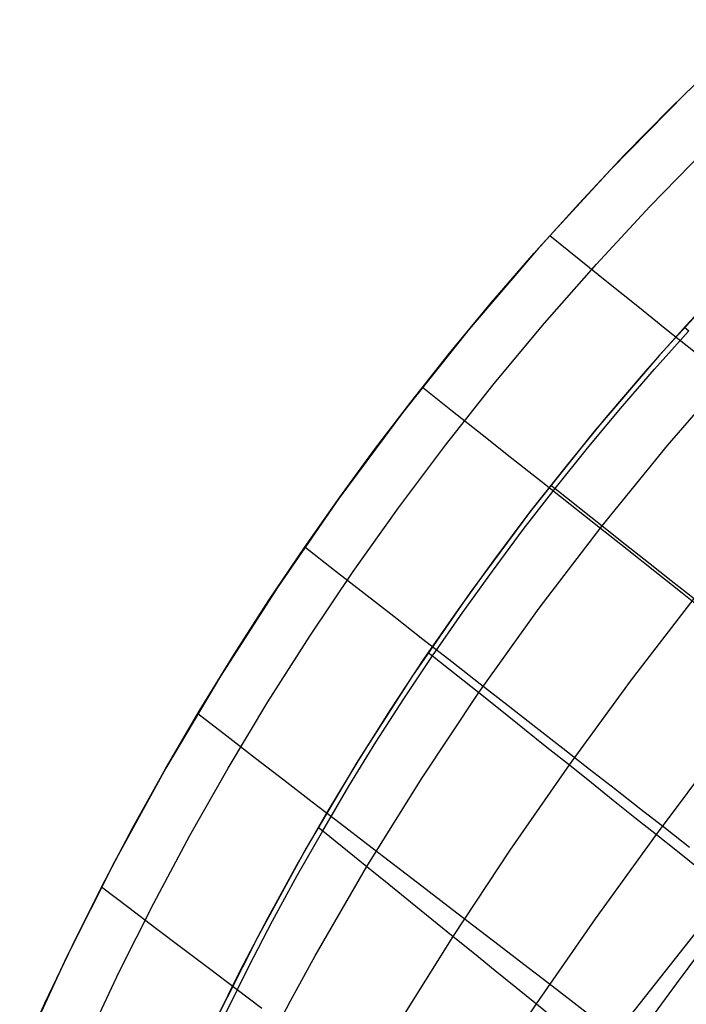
# Model space of a CAD drawing. Header units: millimetres. Extents: x -58 to 58, y -58 to 57.
# Tile 25 of 102: x -53 to -40, y 24 to 42. Entities that reach past the tile are written whole.
import ezdxf

# ---------------------------------------------------------------- set-up
doc = ezdxf.new("R2010")
doc.units = ezdxf.units.MM
doc.header["$MEASUREMENT"] = 0
doc.layers.add('Predefinito', color=5, linetype='Continuous')

msp = doc.modelspace()

# ---------------------------------------------------------------- linework, layer by layer
at = {"layer": 'Predefinito'}
for points in [[(-38.867, 42.375), (-40.306, 41.008), (-41.698, 39.592), (-43.039, 38.13), (-44.33, 36.621), (-45.567, 35.069), (-46.751, 33.476), (-47.878, 31.842), (-48.949, 30.171), (-49.961, 28.463), (-50.914, 26.722), (-51.806, 24.948), (-52.636, 23.145)], [(-51.43, 23.391), (-50.827, 24.676), (-50.188, 25.95), (-49.515, 27.213), (-48.807, 28.462), (-48.066, 29.698), (-47.29, 30.917), (-46.482, 32.12), (-45.641, 33.304), (-44.768, 34.468), (-43.864, 35.612), (-42.929, 36.733), (-41.965, 37.831), (-40.972, 38.904), (-39.952, 39.952)], [(-39.522, 37.527), (-40.794, 36.14), (-42.017, 34.711), (-43.19, 33.24), (-44.312, 31.729), (-45.38, 30.181), (-46.395, 28.596), (-47.354, 26.978), (-48.257, 25.327), (-49.103, 23.647)]]:
    msp.add_lwpolyline(points, dxfattribs=at)
for points in [[(-52.677, 23.052, 29.972), (-52.21, 24.091, 29.963), (-51.699, 25.168, 29.956), (-51.152, 26.263, 29.952), (-50.574, 27.36, 29.95), (-49.968, 28.45, 29.95), (-49.343, 29.522, 29.953), (-48.701, 30.568, 29.957), (-48.048, 31.584, 29.962), (-47.39, 32.564, 29.969), (-46.733, 33.501, 29.978), (-46.085, 34.386, 29.988), (-45.414, 35.268, 29.997), (-44.696, 36.174, 30.005), (-43.926, 37.105, 30.009), (-43.121, 38.038, 30.011), (-42.294, 38.954, 30.011), (-41.448, 39.854, 30.011), (-40.583, 40.734, 30.01), (-39.702, 41.594, 30.008)], [(-42.832, 38.362, 30), (-42.284, 37.921, 30.302), (-41.739, 37.484, 30.621), (-41.198, 37.049, 30.956), (-40.662, 36.619, 31.307), (-40.133, 36.193, 31.676)], [(-39.549, 37.499, 28.079), (-40.314, 36.675, 28.063), (-41.063, 35.834, 28.051), (-41.794, 34.978, 28.043), (-42.506, 34.109, 28.04), (-43.201, 33.224, 28.04), (-43.877, 32.325, 28.044), (-44.536, 31.412, 28.052), (-45.175, 30.486, 28.064), (-45.795, 29.548, 28.081), (-46.396, 28.595, 28.101), (-46.974, 27.635, 28.126), (-47.532, 26.665, 28.155), (-48.07, 25.683, 28.189), (-48.587, 24.69, 28.229), (-49.037, 23.785, 28.27)], [(-40.33, 36.658, 28.063), (-40.249, 36.594, 28.112)], [(-48.844, 23.919, 28.33), (-48.421, 24.775, 28.286), (-47.98, 25.624, 28.249), (-47.523, 26.466, 28.216), (-47.05, 27.3, 28.188), (-46.563, 28.125, 28.163), (-46.06, 28.943, 28.143), (-45.542, 29.752, 28.125), (-45.009, 30.552, 28.111), (-44.461, 31.343, 28.101), (-43.899, 32.125, 28.093), (-43.324, 32.897, 28.089), (-42.735, 33.658, 28.087), (-42.133, 34.409, 28.089), (-41.518, 35.149, 28.094), (-40.89, 35.877, 28.101), (-40.249, 36.594, 28.112)], [(-48.089, 23.292, 28.935), (-47.647, 24.137, 28.883), (-47.189, 24.976, 28.838), (-46.23, 26.635, 28.763), (-45.217, 28.265, 28.707), (-44.15, 29.866, 28.669), (-43.031, 31.434, 28.646), (-41.862, 32.967, 28.638), (-40.646, 34.462, 28.646), (-39.385, 35.917, 28.67)], [(-45.199, 35.543, 30), (-44.641, 35.101, 30.298), (-44.086, 34.662, 30.613), (-43.536, 34.226, 30.944), (-42.992, 33.795, 31.292), (-42.453, 33.368, 31.658), (-41.921, 32.946, 32.04), (-41.397, 32.531, 32.439), (-40.881, 32.122, 32.856), (-40.374, 31.721, 33.29), (-39.878, 31.327, 33.742)], [(-42.814, 33.721, 28.04), (-42.735, 33.658, 28.087), (-41.862, 32.967, 28.638), (-41.43, 32.625, 28.93), (-41.001, 32.285, 29.231), (-40.575, 31.948, 29.544), (-40.153, 31.614, 29.867)], [(-47.382, 32.576, 30), (-46.828, 32.143, 30.302), (-46.277, 31.713, 30.621), (-45.731, 31.286, 30.956), (-45.189, 30.863, 31.307), (-44.654, 30.444, 31.676), (-44.126, 30.032, 32.061), (-43.605, 29.625, 32.463), (-43.092, 29.224, 32.883), (-42.589, 28.831, 33.319), (-42.095, 28.446, 33.773), (-41.612, 28.069, 34.244), (-41.141, 27.702, 34.733), (-40.682, 27.344, 35.239), (-40.236, 26.996, 35.763)], [(-45.64, 23.707, 30.133), (-44.625, 25.334, 30.034), (-43.568, 26.939, 29.96), (-42.469, 28.522, 29.908), (-41.331, 30.082, 29.877), (-40.153, 31.614, 29.867)], [(-45.088, 30.615, 28.063), (-45.009, 30.552, 28.111), (-44.15, 29.866, 28.669), (-43.725, 29.526, 28.963), (-43.303, 29.189, 29.267), (-42.884, 28.854, 29.582), (-42.469, 28.522, 29.908), (-42.058, 28.194, 30.244), (-41.652, 27.869, 30.591), (-41.25, 27.548, 30.95), (-40.853, 27.231, 31.319), (-40.461, 26.918, 31.7), (-40.075, 26.609, 32.092), (-39.696, 26.306, 32.496), (-39.322, 26.008, 32.911), (-38.955, 25.715, 33.338), (-38.596, 25.428, 33.777), (-38.244, 25.147, 34.228), (-37.9, 24.872, 34.691), (-37.564, 24.605, 35.166), (-37.239, 24.345, 35.651), (-36.923, 24.093, 36.146), (-36.617, 23.85, 36.649)], [(-49.37, 29.477, 30), (-48.832, 29.063, 30.314), (-48.298, 28.651, 30.644), (-47.769, 28.243, 30.99), (-47.244, 27.839, 31.352), (-46.725, 27.439, 31.73), (-46.213, 27.044, 32.124), (-45.707, 26.656, 32.535), (-45.21, 26.273, 32.962), (-44.722, 25.897, 33.405), (-44.243, 25.529, 33.866), (-43.774, 25.17, 34.343), (-43.317, 24.818, 34.836), (-42.871, 24.477, 35.347), (-42.438, 24.145, 35.875), (-42.018, 23.824, 36.42)], [(-44.153, 22.488, 31.589), (-43.081, 24.082, 31.472), (-41.981, 25.664, 31.382), (-40.853, 27.231, 31.319), (-39.695, 28.781, 31.282)], [(-47.132, 27.366, 28.133), (-47.05, 27.3, 28.188), (-46.23, 26.635, 28.763), (-45.824, 26.306, 29.066), (-45.421, 25.979, 29.378), (-45.021, 25.655, 29.701), (-44.625, 25.334, 30.034), (-44.232, 25.015, 30.378), (-43.844, 24.701, 30.732), (-43.46, 24.389, 31.096), (-43.081, 24.082, 31.472), (-42.707, 23.779, 31.858)], [(-51.155, 26.257, 30), (-50.649, 25.873, 30.334), (-50.146, 25.491, 30.683), (-49.647, 25.112, 31.048), (-49.152, 24.737, 31.427), (-48.663, 24.366, 31.821), (-48.18, 24, 32.23)], [(-41.613, 23.514, 36.982), (-39.386, 26.335, 36.865)], [(-41.62, 22.898, 33.082), (-40.479, 24.456, 32.982), (-39.322, 26.008, 32.911)]]:
    msp.add_polyline3d(points, dxfattribs=at)

doc.saveas('drawing.dxf')
